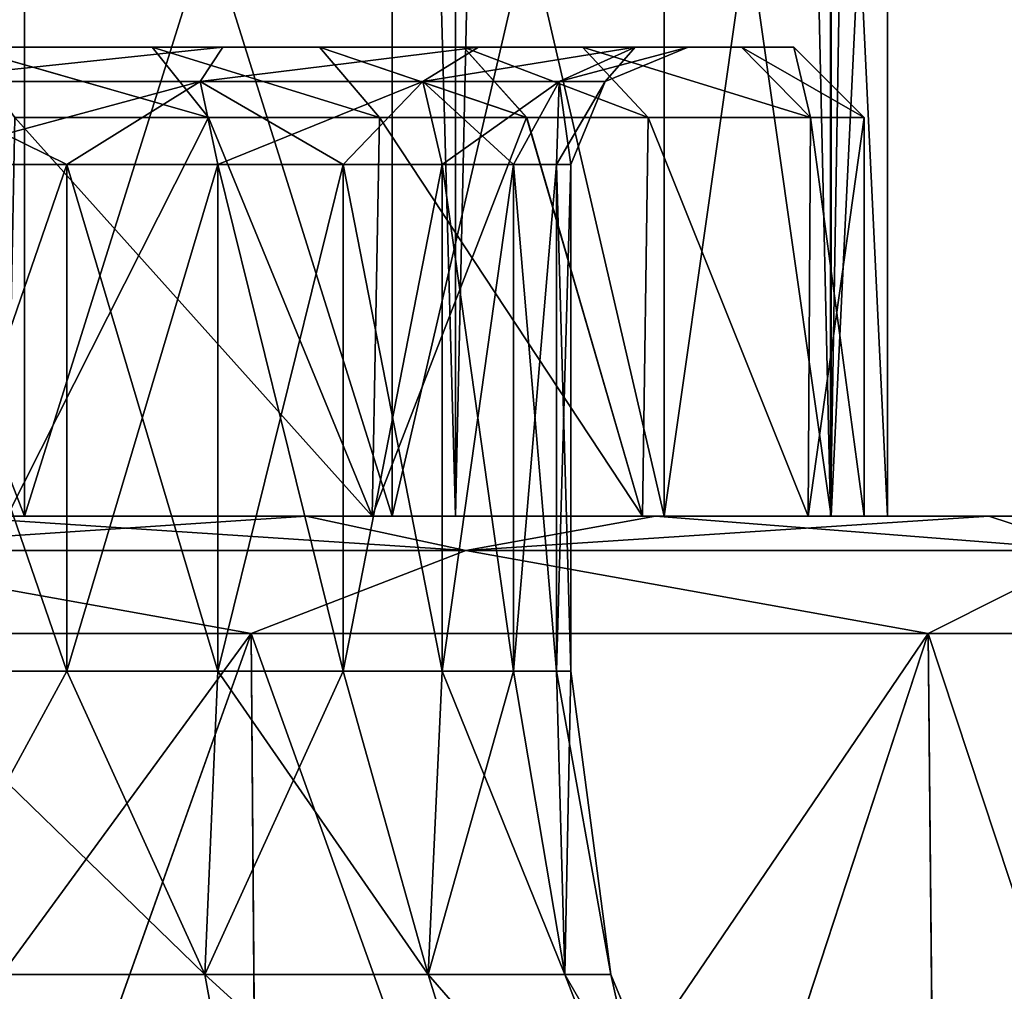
# Model space of a CAD drawing. Header units: millimetres. Extents: x -178 to 325, y 0 to 197.
# Tile 138 of 256: x 160.4 to 164.6, y 2.97 to 7.12. Entities that reach past the tile are written whole.
import ezdxf

# ---------------------------------------------------------------- set-up
doc = ezdxf.new("R2010")
doc.units = ezdxf.units.MM
doc.header["$LTSCALE"] = 52.148148
for name, color, linetype in [('5937', 7, 'CONTINUOUS'), ('5938', 7, 'CONTINUOUS'), ('5939', 7, 'CONTINUOUS'), ('5940', 7, 'CONTINUOUS'), ('5941', 7, 'CONTINUOUS'), ('5942', 7, 'CONTINUOUS'), ('5943', 7, 'CONTINUOUS'), ('5944', 7, 'CONTINUOUS'), ('5945', 7, 'CONTINUOUS'), ('5946', 7, 'CONTINUOUS'), ('5947', 7, 'CONTINUOUS'), ('5948', 7, 'CONTINUOUS'), ('5957', 7, 'CONTINUOUS'), ('5958', 7, 'CONTINUOUS'), ('5961', 7, 'CONTINUOUS'), ('5962', 7, 'CONTINUOUS'), ('714', 7, 'CONTINUOUS'), ('715', 7, 'CONTINUOUS'), ('716', 7, 'CONTINUOUS'), ('733', 7, 'CONTINUOUS'), ('735', 7, 'CONTINUOUS')]:
    doc.layers.add(name, color=color, linetype=linetype)

msp = doc.modelspace()

# ---------------------------------------------------------------- linework, layer by layer
at = {"layer": '5937', "linetype": 'CONTINUOUS'}
for points in [[(161.9029, 5, -7.3702), (160.3463, 5, -9.4315), (161.2041, 6.7, -8.3945), (161.9029, 5, -7.3702)], [(161.2041, 6.7, -8.3945), (160.3463, 5, -9.4315), (160.3788, 6.7, -9.3957), (161.2041, 6.7, -8.3945)], [(161.9342, 6.7, -7.3195), (161.9029, 5, -7.3702), (161.2041, 6.7, -8.3945), (161.9342, 6.7, -7.3195)], [(163.0547, 5, -5.0572), (161.9029, 5, -7.3702), (162.5612, 6.7, -6.1818), (163.0547, 5, -5.0572)], [(162.5612, 6.7, -6.1818), (161.9029, 5, -7.3702), (161.9342, 6.7, -7.3195), (162.5612, 6.7, -6.1818)], [(163.0794, 6.7, -4.9929), (163.0547, 5, -5.0572), (162.5612, 6.7, -6.1818), (163.0794, 6.7, -4.9929)], [(163.7615, 5, -2.5725), (163.0547, 5, -5.0572), (163.0794, 6.7, -4.9929), (163.7615, 5, -2.5725)], [(163.7719, 6.7, -2.5168), (163.7615, 5, -2.5725), (163.0794, 6.7, -4.9929), (163.7719, 6.7, -2.5168)], [(164, 5), (163.7615, 5, -2.5725), (164, 6.7), (164, 5)], [(164, 6.7), (163.7615, 5, -2.5725), (163.7719, 6.7, -2.5168), (164, 6.7)]]:
    msp.add_3dface(points, dxfattribs=at)
at = {"layer": '5938', "linetype": 'CONTINUOUS'}
for points in [[(160.3463, 5, 9.4315), (161.9029, 5, 7.3702), (160.3791, 6.7, 9.3955), (160.3463, 5, 9.4315)], [(160.3791, 6.7, 9.3955), (161.9029, 5, 7.3702), (161.2043, 6.7, 8.3942), (160.3791, 6.7, 9.3955)], [(161.2043, 6.7, 8.3942), (161.9029, 5, 7.3702), (161.9343, 6.7, 7.3192), (161.2043, 6.7, 8.3942)], [(161.9029, 5, 7.3702), (163.0547, 5, 5.0572), (161.9343, 6.7, 7.3192), (161.9029, 5, 7.3702)], [(161.9343, 6.7, 7.3192), (163.0547, 5, 5.0572), (162.5614, 6.7, 6.1815), (161.9343, 6.7, 7.3192)], [(162.5614, 6.7, 6.1815), (163.0547, 5, 5.0572), (163.0795, 6.7, 4.9926), (162.5614, 6.7, 6.1815)], [(163.0547, 5, 5.0572), (163.7615, 5, 2.5725), (163.0795, 6.7, 4.9926), (163.0547, 5, 5.0572)], [(163.0795, 6.7, 4.9926), (163.7615, 5, 2.5725), (163.772, 6.7, 2.5166), (163.0795, 6.7, 4.9926)], [(163.7615, 5, 2.5725), (164, 5), (163.772, 6.7, 2.5166), (163.7615, 5, 2.5725)], [(164, 5), (164, 6.7), (163.772, 6.7, 2.5166), (164, 5)]]:
    msp.add_3dface(points, dxfattribs=at)
at = {"layer": '5939', "linetype": 'CONTINUOUS'}
for points in [[(160.6012, 6.5, -7.0835), (159.8559, 6.5, -8.0885), (160.6012, 4.3397, -7.0835), (160.6012, 6.5, -7.0835)], [(160.6012, 4.3397, -7.0835), (159.8559, 6.5, -8.0885), (159.8559, 4.3397, -8.0885), (160.6012, 4.3397, -7.0835)], [(161.2445, 6.5, -6.0103), (160.6012, 6.5, -7.0835), (161.2445, 4.3397, -6.0103), (161.2445, 6.5, -6.0103)], [(161.2445, 4.3397, -6.0103), (160.6012, 6.5, -7.0835), (160.6012, 4.3397, -7.0835), (161.2445, 4.3397, -6.0103)], [(161.7795, 6.5, -4.8792), (161.2445, 6.5, -6.0103), (161.7795, 4.3397, -4.8792), (161.7795, 6.5, -4.8792)], [(161.7795, 4.3397, -4.8792), (161.2445, 6.5, -6.0103), (161.2445, 4.3397, -6.0103), (161.7795, 4.3397, -4.8792)], [(162.201, 6.5, -3.7011), (161.7795, 6.5, -4.8792), (162.201, 4.3397, -3.7011), (162.201, 6.5, -3.7011)], [(162.201, 4.3397, -3.7011), (161.7795, 6.5, -4.8792), (161.7795, 4.3397, -4.8792), (162.201, 4.3397, -3.7011)], [(162.505, 6.5, -2.4874), (162.201, 6.5, -3.7011), (162.505, 4.3397, -2.4874), (162.505, 6.5, -2.4874)], [(162.505, 4.3397, -2.4874), (162.201, 6.5, -3.7011), (162.201, 4.3397, -3.7011), (162.505, 4.3397, -2.4874)], [(162.6886, 6.5, -1.2497), (162.505, 6.5, -2.4874), (162.6886, 4.3397, -1.2497), (162.6886, 6.5, -1.2497)], [(162.6886, 4.3397, -1.2497), (162.505, 6.5, -2.4874), (162.505, 4.3397, -2.4874), (162.6886, 4.3397, -1.2497)], [(162.75, 6.5), (162.6886, 6.5, -1.2497), (162.75, 4.3397), (162.75, 6.5)], [(162.75, 4.3397), (162.6886, 6.5, -1.2497), (162.6886, 4.3397, -1.2497), (162.75, 4.3397)]]:
    msp.add_3dface(points, dxfattribs=at)
at = {"layer": '5940', "linetype": 'CONTINUOUS'}
for points in [[(160.1565, 7, 9.1942), (160.9651, 7, 8.2132), (159.7913, 7, 8.9269), (160.1565, 7, 9.1942)], [(159.7913, 7, 8.9269), (160.9651, 7, 8.2132), (161.2652, 7, 6.9752), (159.7913, 7, 8.9269)], [(161.2652, 7, -6.9751), (160.1563, 7, -9.1943), (159.7913, 7, -8.9269), (161.2652, 7, -6.9751)], [(160.9649, 7, -8.2134), (160.1563, 7, -9.1943), (161.2652, 7, -6.9751), (160.9649, 7, -8.2134)], [(161.6785, 7, -7.1619), (160.9649, 7, -8.2134), (161.2652, 7, -6.9751), (161.6785, 7, -7.1619)], [(160.9651, 7, 8.2132), (161.6786, 7, 7.1617), (161.2652, 7, 6.9752), (160.9651, 7, 8.2132)], [(161.6786, 7, 7.1617), (162.2924, 7, 6.0487), (161.2652, 7, 6.9752), (161.6786, 7, 7.1617)], [(161.2652, 7, 6.9752), (162.2924, 7, 6.0487), (162.3554, 7, 4.7857), (161.2652, 7, 6.9752)], [(162.3554, 7, -4.7857), (161.6785, 7, -7.1619), (161.2652, 7, -6.9751), (162.3554, 7, -4.7857)], [(162.2923, 7, -6.0489), (161.6785, 7, -7.1619), (162.3554, 7, -4.7857), (162.2923, 7, -6.0489)], [(162.7993, 7, -4.8843), (162.2923, 7, -6.0489), (162.3554, 7, -4.7857), (162.7993, 7, -4.8843)], [(162.2924, 7, 6.0487), (162.7994, 7, 4.8841), (162.3554, 7, 4.7857), (162.2924, 7, 6.0487)], [(162.3554, 7, 4.7857), (162.7994, 7, 4.8841), (163.0245, 7, 2.4336), (162.3554, 7, 4.7857)], [(163.0245, 7, -2.4335), (162.7993, 7, -4.8843), (162.3554, 7, -4.7857), (163.0245, 7, -2.4335)], [(162.7993, 7, -4.8843), (163.0245, 7, -2.4335), (163.4768, 7, -2.4609), (162.7993, 7, -4.8843)], [(162.7994, 7, 4.8841), (163.4768, 7, 2.4608), (163.0245, 7, 2.4336), (162.7994, 7, 4.8841)], [(163.4768, 7, 2.4608), (163.25, 7), (163.0245, 7, 2.4336), (163.4768, 7, 2.4608)], [(163.25, 7), (163.4768, 7, -2.4609), (163.0245, 7, -2.4335), (163.25, 7)], [(163.4768, 7, 2.4608), (163.4768, 7, -2.4609), (163.25, 7), (163.4768, 7, 2.4608)], [(163.4768, 7, 2.4608), (163.7, 7), (163.4768, 7, -2.4609), (163.4768, 7, 2.4608)]]:
    msp.add_3dface(points, dxfattribs=at)
at = {"layer": '5941', "linetype": 'CONTINUOUS'}
for points in [[(169.4124, 5, 14.5332), (151.2921, 5, 13.9402), (130.5875, 5, 14.5331), (169.4124, 5, 14.5332)], [(131.6725, 5, 15.8796), (169.4124, 5, 14.5332), (130.5875, 5, 14.5331), (131.6725, 5, 15.8796)], [(130.5876, 5, -14.5332), (148.7079, 5, -13.9402), (169.4125, 5, -14.5331), (130.5876, 5, -14.5332)], [(131.6726, 5, -15.8796), (130.5876, 5, -14.5332), (168.3275, 5, -15.8796), (131.6726, 5, -15.8796)], [(168.3275, 5, -15.8796), (130.5876, 5, -14.5332), (169.4125, 5, -14.5331), (168.3275, 5, -15.8796)], [(168.3274, 5, 15.8796), (169.4124, 5, 14.5332), (131.6725, 5, 15.8796), (168.3274, 5, 15.8796)], [(132.8534, 5, 17.148), (168.3274, 5, 15.8796), (131.6725, 5, 15.8796), (132.8534, 5, 17.148)], [(132.8535, 5, -17.148), (131.6726, 5, -15.8796), (167.1466, 5, -17.148), (132.8535, 5, -17.148)], [(167.1466, 5, -17.148), (131.6726, 5, -15.8796), (168.3275, 5, -15.8796), (167.1466, 5, -17.148)], [(167.1465, 5, 17.148), (168.3274, 5, 15.8796), (132.8534, 5, 17.148), (167.1465, 5, 17.148)], [(134.119, 5, 18.3262), (167.1465, 5, 17.148), (132.8534, 5, 17.148), (134.119, 5, 18.3262)], [(134.1191, 5, -18.3263), (132.8535, 5, -17.148), (165.881, 5, -18.3262), (134.1191, 5, -18.3263)], [(165.881, 5, -18.3262), (132.8535, 5, -17.148), (167.1466, 5, -17.148), (165.881, 5, -18.3262)], [(165.8809, 5, 18.3263), (167.1465, 5, 17.148), (134.119, 5, 18.3262), (165.8809, 5, 18.3263)], [(135.4684, 5, 19.4137), (165.8809, 5, 18.3263), (134.119, 5, 18.3262), (135.4684, 5, 19.4137)], [(135.4684, 5, -19.4137), (134.1191, 5, -18.3263), (164.5316, 5, -19.4137), (135.4684, 5, -19.4137)], [(164.5316, 5, -19.4137), (134.1191, 5, -18.3263), (165.881, 5, -18.3262), (164.5316, 5, -19.4137)], [(164.5316, 5, 19.4137), (165.8809, 5, 18.3263), (135.4684, 5, 19.4137), (164.5316, 5, 19.4137)], [(136.8889, 5, 20.3998), (164.5316, 5, 19.4137), (135.4684, 5, 19.4137), (136.8889, 5, 20.3998)], [(136.8889, 5, -20.3999), (135.4684, 5, -19.4137), (163.1111, 5, -20.3998), (136.8889, 5, -20.3999)], [(163.1111, 5, -20.3998), (135.4684, 5, -19.4137), (164.5316, 5, -19.4137), (163.1111, 5, -20.3998)], [(163.1111, 5, 20.3999), (164.5316, 5, 19.4137), (136.8889, 5, 20.3998), (163.1111, 5, 20.3999)], [(138.3791, 5, 21.2841), (163.1111, 5, 20.3999), (136.8889, 5, 20.3998), (138.3791, 5, 21.2841)], [(138.3791, 5, -21.2842), (136.8889, 5, -20.3999), (161.6209, 5, -21.2841), (138.3791, 5, -21.2842)], [(161.6209, 5, -21.2841), (136.8889, 5, -20.3999), (163.1111, 5, -20.3998), (161.6209, 5, -21.2841)], [(161.6209, 5, 21.2842), (163.1111, 5, 20.3999), (138.3791, 5, 21.2841), (161.6209, 5, 21.2842)], [(139.9257, 5, 22.0581), (161.6209, 5, 21.2842), (138.3791, 5, 21.2841), (139.9257, 5, 22.0581)], [(160.0743, 5, -22.0581), (138.3791, 5, -21.2842), (161.6209, 5, -21.2841), (160.0743, 5, -22.0581)], [(160.0743, 5, 22.0582), (161.6209, 5, 21.2842), (139.9257, 5, 22.0581), (160.0743, 5, 22.0582)], [(148.7079, 5, -13.9402), (151.2921, 5, -13.9402), (169.4125, 5, -14.5331), (148.7079, 5, -13.9402)], [(151.2921, 5, -13.9402), (153.8309, 5, -13.4656), (169.4125, 5, -14.5331), (151.2921, 5, -13.9402)], [(153.8309, 5, 13.4656), (151.2921, 5, 13.9402), (170.4008, 5, 13.1098), (153.8309, 5, 13.4656)], [(170.4008, 5, 13.1098), (151.2921, 5, 13.9402), (169.4124, 5, 14.5332), (170.4008, 5, 13.1098)], [(153.8309, 5, -13.4656), (156.2407, 5, -12.5321), (170.4008, 5, -13.1097), (153.8309, 5, -13.4656)], [(169.4125, 5, -14.5331), (153.8309, 5, -13.4656), (170.4008, 5, -13.1097), (169.4125, 5, -14.5331)], [(156.2407, 5, 12.5321), (153.8309, 5, 13.4656), (170.4008, 5, 13.1098), (156.2407, 5, 12.5321)], [(156.2407, 5, -12.5321), (158.4366, 5, -11.1724), (171.2832, 5, -11.6224), (156.2407, 5, -12.5321)], [(170.4008, 5, -13.1097), (156.2407, 5, -12.5321), (171.2832, 5, -11.6224), (170.4008, 5, -13.1097)], [(158.4366, 5, 11.1724), (156.2407, 5, 12.5321), (171.2832, 5, 11.6225), (158.4366, 5, 11.1724)], [(171.2832, 5, 11.6225), (156.2407, 5, 12.5321), (170.4008, 5, 13.1098), (171.2832, 5, 11.6225)], [(158.4366, 5, -11.1724), (160.3463, 5, -9.4315), (172.0589, 5, -10.073), (158.4366, 5, -11.1724)], [(171.2832, 5, -11.6224), (158.4366, 5, -11.1724), (172.0589, 5, -10.073), (171.2832, 5, -11.6224)], [(160.3463, 5, 9.4315), (158.4366, 5, 11.1724), (172.0588, 5, 10.0731), (160.3463, 5, 9.4315)], [(172.0588, 5, 10.0731), (158.4366, 5, 11.1724), (171.2832, 5, 11.6225), (172.0588, 5, 10.0731)], [(160.3463, 5, -9.4315), (161.9029, 5, -7.3702), (172.7206, 5, -8.475), (160.3463, 5, -9.4315)], [(172.0589, 5, -10.073), (160.3463, 5, -9.4315), (172.7206, 5, -8.475), (172.0589, 5, -10.073)], [(161.9029, 5, 7.3702), (160.3463, 5, 9.4315), (172.7206, 5, 8.4751), (161.9029, 5, 7.3702)], [(172.7206, 5, 8.4751), (160.3463, 5, 9.4315), (172.0588, 5, 10.0731), (172.7206, 5, 8.4751)], [(161.9029, 5, -7.3702), (163.0547, 5, -5.0572), (173.2679, 5, -6.8314), (161.9029, 5, -7.3702)], [(172.7206, 5, -8.475), (161.9029, 5, -7.3702), (173.2679, 5, -6.8314), (172.7206, 5, -8.475)], [(163.0547, 5, 5.0572), (161.9029, 5, 7.3702), (173.6955, 5, 5.155), (163.0547, 5, 5.0572)], [(173.6955, 5, 5.155), (161.9029, 5, 7.3702), (173.2678, 5, 6.8315), (173.6955, 5, 5.155)], [(173.2678, 5, 6.8315), (161.9029, 5, 7.3702), (172.7206, 5, 8.4751), (173.2678, 5, 6.8315)], [(163.0547, 5, -5.0572), (163.7615, 5, -2.5725), (174.0032, 5, -3.4506), (163.0547, 5, -5.0572)], [(173.2679, 5, -6.8314), (163.0547, 5, -5.0572), (173.6956, 5, -5.155), (173.2679, 5, -6.8314)], [(173.6956, 5, -5.155), (163.0547, 5, -5.0572), (174.0032, 5, -3.4506), (173.6956, 5, -5.155)], [(163.7615, 5, 2.5725), (163.0547, 5, 5.0572), (174.0032, 5, 3.4506), (163.7615, 5, 2.5725)], [(174.0032, 5, 3.4506), (163.0547, 5, 5.0572), (173.6955, 5, 5.155), (174.0032, 5, 3.4506)], [(163.7615, 5, -2.5725), (164, 5), (174.1878, 5, -1.7336), (163.7615, 5, -2.5725)], [(174.0032, 5, -3.4506), (163.7615, 5, -2.5725), (174.1878, 5, -1.7336), (174.0032, 5, -3.4506)], [(164, 5), (163.7615, 5, 2.5725), (174.25, 5), (164, 5)], [(174.25, 5), (163.7615, 5, 2.5725), (174.1878, 5, 1.7336), (174.25, 5)], [(174.1878, 5, 1.7336), (163.7615, 5, 2.5725), (174.0032, 5, 3.4506), (174.1878, 5, 1.7336)], [(164, 5), (174.25, 5), (174.1878, 5, -1.7336), (164, 5)]]:
    msp.add_3dface(points, dxfattribs=at)
at = {"layer": '5942', "linetype": 'CONTINUOUS'}
for points in [[(161.3866, 4.5, -21.9752), (158.3134, 0.3, -23.312), (158.2883, 4.5, -23.321), (161.3866, 4.5, -21.9752)], [(159.8901, 0.3, -22.6881), (158.3134, 0.3, -23.312), (161.3866, 4.5, -21.9752), (159.8901, 0.3, -22.6881)], [(161.4205, 0.3, -21.9576), (159.8901, 0.3, -22.6881), (161.3866, 4.5, -21.9752), (161.4205, 0.3, -21.9576)], [(164.2728, 4.5, -20.22), (161.4205, 0.3, -21.9576), (161.3866, 4.5, -21.9752), (164.2728, 4.5, -20.22)], [(162.8977, 0.3, -21.1237), (161.4205, 0.3, -21.9576), (164.2728, 4.5, -20.22), (162.8977, 0.3, -21.1237)], [(164.3141, 0.3, -20.1908), (162.8977, 0.3, -21.1237), (164.2728, 4.5, -20.22), (164.3141, 0.3, -20.1908)], [(166.8932, 4.5, -18.0882), (164.3141, 0.3, -20.1908), (164.2728, 4.5, -20.22), (166.8932, 4.5, -18.0882)], [(165.6625, 0.3, -19.1637), (164.3141, 0.3, -20.1908), (166.8932, 4.5, -18.0882), (165.6625, 0.3, -19.1637)]]:
    msp.add_3dface(points, dxfattribs=at)
at = {"layer": '5943', "linetype": 'CONTINUOUS'}
for points in [[(159.8559, 6.5, 8.0885), (160.6012, 6.5, 7.0835), (159.8559, 4.3397, 8.0885), (159.8559, 6.5, 8.0885)], [(159.8559, 4.3397, 8.0885), (160.6012, 6.5, 7.0835), (160.6012, 4.3397, 7.0835), (159.8559, 4.3397, 8.0885)], [(160.6012, 6.5, 7.0835), (161.2445, 6.5, 6.0103), (160.6012, 4.3397, 7.0835), (160.6012, 6.5, 7.0835)], [(160.6012, 4.3397, 7.0835), (161.2445, 6.5, 6.0103), (161.2445, 4.3397, 6.0103), (160.6012, 4.3397, 7.0835)], [(161.2445, 6.5, 6.0103), (161.7795, 6.5, 4.8792), (161.2445, 4.3397, 6.0103), (161.2445, 6.5, 6.0103)], [(161.2445, 4.3397, 6.0103), (161.7795, 6.5, 4.8792), (161.7795, 4.3397, 4.8792), (161.2445, 4.3397, 6.0103)], [(161.7795, 6.5, 4.8792), (162.201, 6.5, 3.7011), (161.7795, 4.3397, 4.8792), (161.7795, 6.5, 4.8792)], [(161.7795, 4.3397, 4.8792), (162.201, 6.5, 3.7011), (162.201, 4.3397, 3.7011), (161.7795, 4.3397, 4.8792)], [(162.201, 6.5, 3.7011), (162.505, 6.5, 2.4874), (162.201, 4.3397, 3.7011), (162.201, 6.5, 3.7011)], [(162.201, 4.3397, 3.7011), (162.505, 6.5, 2.4874), (162.505, 4.3397, 2.4874), (162.201, 4.3397, 3.7011)], [(162.505, 6.5, 2.4874), (162.6886, 6.5, 1.2497), (162.505, 4.3397, 2.4874), (162.505, 6.5, 2.4874)], [(162.505, 4.3397, 2.4874), (162.6886, 6.5, 1.2497), (162.6886, 4.3397, 1.2497), (162.505, 4.3397, 2.4874)], [(162.75, 6.5), (162.75, 4.3397), (162.6886, 4.3397, 1.2497), (162.75, 6.5)], [(162.6886, 6.5, 1.2497), (162.75, 6.5), (162.6886, 4.3397, 1.2497), (162.6886, 6.5, 1.2497)]]:
    msp.add_3dface(points, dxfattribs=at)
at = {"layer": '5944', "linetype": 'CONTINUOUS'}
for points in [[(158.2883, 4.5, 23.321), (159.8888, 0.3, 22.6886), (161.3866, 4.5, 21.9752), (158.2883, 4.5, 23.321)], [(159.8888, 0.3, 22.6886), (161.4193, 0.3, 21.9582), (161.3866, 4.5, 21.9752), (159.8888, 0.3, 22.6886)], [(161.4193, 0.3, 21.9582), (162.8965, 0.3, 21.1244), (161.3866, 4.5, 21.9752), (161.4193, 0.3, 21.9582)], [(161.3866, 4.5, 21.9752), (162.8965, 0.3, 21.1244), (164.2728, 4.5, 20.22), (161.3866, 4.5, 21.9752)], [(162.8965, 0.3, 21.1244), (164.313, 0.3, 20.1916), (164.2728, 4.5, 20.22), (162.8965, 0.3, 21.1244)], [(164.313, 0.3, 20.1916), (165.6614, 0.3, 19.1646), (164.2728, 4.5, 20.22), (164.313, 0.3, 20.1916)], [(164.2728, 4.5, 20.22), (165.6614, 0.3, 19.1646), (166.8932, 4.5, 18.0882), (164.2728, 4.5, 20.22)]]:
    msp.add_3dface(points, dxfattribs=at)
at = {"layer": '5945', "linetype": 'CONTINUOUS'}
for points in [[(160.1563, 7, -9.1943), (160.9649, 7, -8.2134), (161.2041, 6.7, -8.3945), (160.1563, 7, -9.1943)], [(160.1563, 7, -9.1943), (161.2041, 6.7, -8.3945), (160.3788, 6.7, -9.3957), (160.1563, 7, -9.1943)], [(160.9649, 7, -8.2134), (161.6785, 7, -7.1619), (161.9342, 6.7, -7.3195), (160.9649, 7, -8.2134)], [(160.9649, 7, -8.2134), (161.9342, 6.7, -7.3195), (161.2041, 6.7, -8.3945), (160.9649, 7, -8.2134)], [(161.6785, 7, -7.1619), (162.2923, 7, -6.0489), (162.5612, 6.7, -6.1818), (161.6785, 7, -7.1619)], [(161.6785, 7, -7.1619), (162.5612, 6.7, -6.1818), (161.9342, 6.7, -7.3195), (161.6785, 7, -7.1619)], [(162.2923, 7, -6.0489), (162.7993, 7, -4.8843), (163.0794, 6.7, -4.9929), (162.2923, 7, -6.0489)], [(162.2923, 7, -6.0489), (163.0794, 6.7, -4.9929), (162.5612, 6.7, -6.1818), (162.2923, 7, -6.0489)], [(162.7993, 7, -4.8843), (163.4768, 7, -2.4609), (163.7719, 6.7, -2.5168), (162.7993, 7, -4.8843)], [(162.7993, 7, -4.8843), (163.7719, 6.7, -2.5168), (163.0794, 6.7, -4.9929), (162.7993, 7, -4.8843)], [(163.4768, 7, -2.4609), (163.7, 7), (163.7719, 6.7, -2.5168), (163.4768, 7, -2.4609)], [(163.7, 7), (164, 6.7), (163.7719, 6.7, -2.5168), (163.7, 7)]]:
    msp.add_3dface(points, dxfattribs=at)
at = {"layer": '5946', "linetype": 'CONTINUOUS'}
for points in [[(160.9651, 7, 8.2132), (160.1565, 7, 9.1942), (161.2043, 6.7, 8.3942), (160.9651, 7, 8.2132)], [(160.1565, 7, 9.1942), (160.3791, 6.7, 9.3955), (161.2043, 6.7, 8.3942), (160.1565, 7, 9.1942)], [(161.6786, 7, 7.1617), (160.9651, 7, 8.2132), (161.9343, 6.7, 7.3192), (161.6786, 7, 7.1617)], [(160.9651, 7, 8.2132), (161.2043, 6.7, 8.3942), (161.9343, 6.7, 7.3192), (160.9651, 7, 8.2132)], [(162.2924, 7, 6.0487), (161.6786, 7, 7.1617), (162.5614, 6.7, 6.1815), (162.2924, 7, 6.0487)], [(161.6786, 7, 7.1617), (161.9343, 6.7, 7.3192), (162.5614, 6.7, 6.1815), (161.6786, 7, 7.1617)], [(162.7994, 7, 4.8841), (162.2924, 7, 6.0487), (163.0795, 6.7, 4.9926), (162.7994, 7, 4.8841)], [(162.2924, 7, 6.0487), (162.5614, 6.7, 6.1815), (163.0795, 6.7, 4.9926), (162.2924, 7, 6.0487)], [(163.4768, 7, 2.4608), (162.7994, 7, 4.8841), (163.772, 6.7, 2.5166), (163.4768, 7, 2.4608)], [(162.7994, 7, 4.8841), (163.0795, 6.7, 4.9926), (163.772, 6.7, 2.5166), (162.7994, 7, 4.8841)], [(163.7, 7), (163.4768, 7, 2.4608), (164, 6.7), (163.7, 7)], [(164, 6.7), (163.4768, 7, 2.4608), (163.772, 6.7, 2.5166), (164, 6.7)]]:
    msp.add_3dface(points, dxfattribs=at)
at = {"layer": '5947', "linetype": 'CONTINUOUS'}
for points in [[(160.0743, 5, -22.0581), (161.6209, 5, -21.2841), (159.4154, 4.8536, -22.7307), (160.0743, 5, -22.0581)], [(161.6209, 5, -21.2841), (162.3018, 4.8536, -21.3073), (159.4154, 4.8536, -22.7307), (161.6209, 5, -21.2841)], [(161.6209, 5, -21.2841), (163.1111, 5, -20.3998), (162.3018, 4.8536, -21.3073), (161.6209, 5, -21.2841)], [(163.1111, 5, -20.3998), (164.5316, 5, -19.4137), (162.3018, 4.8536, -21.3073), (163.1111, 5, -20.3998)], [(164.5316, 5, -19.4137), (164.9777, 4.8536, -19.5193), (162.3018, 4.8536, -21.3073), (164.5316, 5, -19.4137)], [(164.5316, 5, -19.4137), (165.881, 5, -18.3262), (164.9777, 4.8536, -19.5193), (164.5316, 5, -19.4137)], [(161.3866, 4.5, -21.9752), (158.2883, 4.5, -23.321), (159.4154, 4.8536, -22.7307), (161.3866, 4.5, -21.9752)], [(162.3018, 4.8536, -21.3073), (161.3866, 4.5, -21.9752), (159.4154, 4.8536, -22.7307), (162.3018, 4.8536, -21.3073)], [(164.2728, 4.5, -20.22), (161.3866, 4.5, -21.9752), (162.3018, 4.8536, -21.3073), (164.2728, 4.5, -20.22)], [(164.9777, 4.8536, -19.5193), (164.2728, 4.5, -20.22), (162.3018, 4.8536, -21.3073), (164.9777, 4.8536, -19.5193)], [(166.8932, 4.5, -18.0882), (164.2728, 4.5, -20.22), (164.9777, 4.8536, -19.5193), (166.8932, 4.5, -18.0882)]]:
    msp.add_3dface(points, dxfattribs=at)
at = {"layer": '5948', "linetype": 'CONTINUOUS'}
for points in [[(160.0743, 5, 22.0582), (159.4154, 4.8536, 22.7307), (162.3018, 4.8536, 21.3073), (160.0743, 5, 22.0582)], [(161.6209, 5, 21.2842), (160.0743, 5, 22.0582), (162.3018, 4.8536, 21.3073), (161.6209, 5, 21.2842)], [(163.1111, 5, 20.3999), (161.6209, 5, 21.2842), (162.3018, 4.8536, 21.3073), (163.1111, 5, 20.3999)], [(163.1111, 5, 20.3999), (162.3018, 4.8536, 21.3073), (164.9777, 4.8536, 19.5193), (163.1111, 5, 20.3999)], [(164.5316, 5, 19.4137), (163.1111, 5, 20.3999), (164.9777, 4.8536, 19.5193), (164.5316, 5, 19.4137)], [(165.8809, 5, 18.3263), (164.5316, 5, 19.4137), (164.9777, 4.8536, 19.5193), (165.8809, 5, 18.3263)], [(158.2883, 4.5, 23.321), (161.3866, 4.5, 21.9752), (159.4154, 4.8536, 22.7307), (158.2883, 4.5, 23.321)], [(159.4154, 4.8536, 22.7307), (161.3866, 4.5, 21.9752), (162.3018, 4.8536, 21.3073), (159.4154, 4.8536, 22.7307)], [(161.3866, 4.5, 21.9752), (164.2728, 4.5, 20.22), (162.3018, 4.8536, 21.3073), (161.3866, 4.5, 21.9752)], [(162.3018, 4.8536, 21.3073), (164.2728, 4.5, 20.22), (164.9777, 4.8536, 19.5193), (162.3018, 4.8536, 21.3073)], [(164.2728, 4.5, 20.22), (166.8932, 4.5, 18.0882), (164.9777, 4.8536, 19.5193), (164.2728, 4.5, 20.22)]]:
    msp.add_3dface(points, dxfattribs=at)
at = {"layer": '5957', "linetype": 'CONTINUOUS'}
for points in [[(160.6012, 4.3397, -7.0835), (159.8559, 4.3397, -8.0885), (161.1894, 3.0457, -6.4602), (160.6012, 4.3397, -7.0835)], [(161.1894, 3.0457, -6.4602), (159.8559, 4.3397, -8.0885), (159.8976, 3.0457, -8.3051), (161.1894, 3.0457, -6.4602)], [(161.2445, 4.3397, -6.0103), (160.6012, 4.3397, -7.0835), (161.1894, 3.0457, -6.4602), (161.2445, 4.3397, -6.0103)], [(162.1412, 3.0457, -4.419), (161.2445, 4.3397, -6.0103), (161.1894, 3.0457, -6.4602), (162.1412, 3.0457, -4.419)], [(161.7795, 4.3397, -4.8792), (161.2445, 4.3397, -6.0103), (162.1412, 3.0457, -4.419), (161.7795, 4.3397, -4.8792)], [(162.201, 4.3397, -3.7011), (161.7795, 4.3397, -4.8792), (162.1412, 3.0457, -4.419), (162.201, 4.3397, -3.7011)], [(162.7241, 3.0457, -2.2436), (162.201, 4.3397, -3.7011), (162.1412, 3.0457, -4.419), (162.7241, 3.0457, -2.2436)], [(162.505, 4.3397, -2.4874), (162.201, 4.3397, -3.7011), (162.7241, 3.0457, -2.2436), (162.505, 4.3397, -2.4874)], [(162.6886, 4.3397, -1.2497), (162.505, 4.3397, -2.4874), (162.7241, 3.0457, -2.2436), (162.6886, 4.3397, -1.2497)], [(162.75, 4.3397), (162.6886, 4.3397, -1.2497), (162.9204, 3.0457), (162.75, 4.3397)], [(162.9204, 3.0457), (162.6886, 4.3397, -1.2497), (162.7241, 3.0457, -2.2436), (162.9204, 3.0457)], [(159.9174, 1.8397, -9.0409), (161.4098, 1.8397, -7.0646), (159.8976, 3.0457, -8.3051), (159.9174, 1.8397, -9.0409)], [(161.4098, 1.8397, -7.0646), (161.1894, 3.0457, -6.4602), (159.8976, 3.0457, -8.3051), (161.4098, 1.8397, -7.0646)], [(161.4098, 1.8397, -7.0646), (162.5137, 1.8397, -4.8478), (161.1894, 3.0457, -6.4602), (161.4098, 1.8397, -7.0646)], [(162.5137, 1.8397, -4.8478), (162.1412, 3.0457, -4.419), (161.1894, 3.0457, -6.4602), (162.5137, 1.8397, -4.8478)], [(162.5137, 1.8397, -4.8478), (163.1914, 1.8397, -2.4659), (162.1412, 3.0457, -4.419), (162.5137, 1.8397, -4.8478)], [(163.1914, 1.8397, -2.4659), (162.7241, 3.0457, -2.2436), (162.1412, 3.0457, -4.419), (163.1914, 1.8397, -2.4659)], [(163.1914, 1.8397, -2.4659), (163.4199, 1.8397), (162.7241, 3.0457, -2.2436), (163.1914, 1.8397, -2.4659)], [(163.4199, 1.8397), (162.9204, 3.0457), (162.7241, 3.0457, -2.2436), (163.4199, 1.8397)]]:
    msp.add_3dface(points, dxfattribs=at)
at = {"layer": '5958', "linetype": 'CONTINUOUS'}
for points in [[(159.8559, 4.3397, 8.0885), (160.6012, 4.3397, 7.0835), (159.8976, 3.0457, 8.3051), (159.8559, 4.3397, 8.0885)], [(159.8976, 3.0457, 8.3051), (160.6012, 4.3397, 7.0835), (161.1894, 3.0457, 6.4602), (159.8976, 3.0457, 8.3051)], [(160.6012, 4.3397, 7.0835), (161.2445, 4.3397, 6.0103), (161.1894, 3.0457, 6.4602), (160.6012, 4.3397, 7.0835)], [(161.2445, 4.3397, 6.0103), (161.7795, 4.3397, 4.8792), (161.1894, 3.0457, 6.4602), (161.2445, 4.3397, 6.0103)], [(161.1894, 3.0457, 6.4602), (161.7795, 4.3397, 4.8792), (162.1412, 3.0457, 4.419), (161.1894, 3.0457, 6.4602)], [(161.7795, 4.3397, 4.8792), (162.201, 4.3397, 3.7011), (162.1412, 3.0457, 4.419), (161.7795, 4.3397, 4.8792)], [(162.201, 4.3397, 3.7011), (162.505, 4.3397, 2.4874), (162.1412, 3.0457, 4.419), (162.201, 4.3397, 3.7011)], [(162.1412, 3.0457, 4.419), (162.505, 4.3397, 2.4874), (162.7241, 3.0457, 2.2436), (162.1412, 3.0457, 4.419)], [(162.505, 4.3397, 2.4874), (162.6886, 4.3397, 1.2497), (162.7241, 3.0457, 2.2436), (162.505, 4.3397, 2.4874)], [(162.6886, 4.3397, 1.2497), (162.75, 4.3397), (162.7241, 3.0457, 2.2436), (162.6886, 4.3397, 1.2497)], [(162.7241, 3.0457, 2.2436), (162.75, 4.3397), (162.9204, 3.0457), (162.7241, 3.0457, 2.2436)], [(161.4098, 1.8397, 7.0646), (159.9174, 1.8397, 9.0409), (159.8976, 3.0457, 8.3051), (161.4098, 1.8397, 7.0646)], [(161.4098, 1.8397, 7.0646), (159.8976, 3.0457, 8.3051), (161.1894, 3.0457, 6.4602), (161.4098, 1.8397, 7.0646)], [(162.5137, 1.8397, 4.8478), (161.4098, 1.8397, 7.0646), (161.1894, 3.0457, 6.4602), (162.5137, 1.8397, 4.8478)], [(162.5137, 1.8397, 4.8478), (161.1894, 3.0457, 6.4602), (162.1412, 3.0457, 4.419), (162.5137, 1.8397, 4.8478)], [(163.1914, 1.8397, 2.4659), (162.5137, 1.8397, 4.8478), (162.1412, 3.0457, 4.419), (163.1914, 1.8397, 2.4659)], [(163.1914, 1.8397, 2.4659), (162.1412, 3.0457, 4.419), (162.7241, 3.0457, 2.2436), (163.1914, 1.8397, 2.4659)], [(163.1914, 1.8397, 2.4659), (162.7241, 3.0457, 2.2436), (162.9204, 3.0457), (163.1914, 1.8397, 2.4659)], [(163.4199, 1.8397), (163.1914, 1.8397, 2.4659), (162.9204, 3.0457), (163.4199, 1.8397)]]:
    msp.add_3dface(points, dxfattribs=at)
at = {"layer": '5961', "linetype": 'CONTINUOUS'}
for points in [[(161.2652, 7, -6.9751), (159.7913, 7, -8.9269), (159.8793, 6.8536, -8.2897), (161.2652, 7, -6.9751)], [(161.1687, 6.8536, -6.4482), (161.2652, 7, -6.9751), (159.8793, 6.8536, -8.2897), (161.1687, 6.8536, -6.4482)], [(162.3554, 7, -4.7857), (161.2652, 7, -6.9751), (161.1687, 6.8536, -6.4482), (162.3554, 7, -4.7857)], [(162.1187, 6.8536, -4.4108), (162.3554, 7, -4.7857), (161.1687, 6.8536, -6.4482), (162.1187, 6.8536, -4.4108)], [(163.0245, 7, -2.4335), (162.3554, 7, -4.7857), (162.1187, 6.8536, -4.4108), (163.0245, 7, -2.4335)], [(162.7005, 6.8536, -2.2394), (163.0245, 7, -2.4335), (162.1187, 6.8536, -4.4108), (162.7005, 6.8536, -2.2394)], [(162.8964, 6.8536), (163.0245, 7, -2.4335), (162.7005, 6.8536, -2.2394), (162.8964, 6.8536)], [(163.25, 7), (163.0245, 7, -2.4335), (162.8964, 6.8536), (163.25, 7)], [(159.8559, 6.5, -8.0885), (160.6012, 6.5, -7.0835), (159.8793, 6.8536, -8.2897), (159.8559, 6.5, -8.0885)], [(160.6012, 6.5, -7.0835), (161.1687, 6.8536, -6.4482), (159.8793, 6.8536, -8.2897), (160.6012, 6.5, -7.0835)], [(160.6012, 6.5, -7.0835), (161.2445, 6.5, -6.0103), (161.1687, 6.8536, -6.4482), (160.6012, 6.5, -7.0835)], [(161.2445, 6.5, -6.0103), (161.7795, 6.5, -4.8792), (161.1687, 6.8536, -6.4482), (161.2445, 6.5, -6.0103)], [(161.7795, 6.5, -4.8792), (162.1187, 6.8536, -4.4108), (161.1687, 6.8536, -6.4482), (161.7795, 6.5, -4.8792)], [(161.7795, 6.5, -4.8792), (162.201, 6.5, -3.7011), (162.1187, 6.8536, -4.4108), (161.7795, 6.5, -4.8792)], [(162.201, 6.5, -3.7011), (162.505, 6.5, -2.4874), (162.1187, 6.8536, -4.4108), (162.201, 6.5, -3.7011)], [(162.505, 6.5, -2.4874), (162.7005, 6.8536, -2.2394), (162.1187, 6.8536, -4.4108), (162.505, 6.5, -2.4874)], [(162.505, 6.5, -2.4874), (162.6886, 6.5, -1.2497), (162.7005, 6.8536, -2.2394), (162.505, 6.5, -2.4874)], [(162.6886, 6.5, -1.2497), (162.75, 6.5), (162.7005, 6.8536, -2.2394), (162.6886, 6.5, -1.2497)], [(162.75, 6.5), (162.8964, 6.8536), (162.7005, 6.8536, -2.2394), (162.75, 6.5)]]:
    msp.add_3dface(points, dxfattribs=at)
at = {"layer": '5962', "linetype": 'CONTINUOUS'}
for points in [[(159.7913, 7, 8.9269), (161.2652, 7, 6.9752), (159.8793, 6.8536, 8.2897), (159.7913, 7, 8.9269)], [(159.8793, 6.8536, 8.2897), (161.2652, 7, 6.9752), (161.1687, 6.8536, 6.4482), (159.8793, 6.8536, 8.2897)], [(161.2652, 7, 6.9752), (162.3554, 7, 4.7857), (161.1687, 6.8536, 6.4482), (161.2652, 7, 6.9752)], [(161.1687, 6.8536, 6.4482), (162.3554, 7, 4.7857), (162.1187, 6.8536, 4.4108), (161.1687, 6.8536, 6.4482)], [(162.3554, 7, 4.7857), (163.0245, 7, 2.4336), (162.1187, 6.8536, 4.4108), (162.3554, 7, 4.7857)], [(162.1187, 6.8536, 4.4108), (163.0245, 7, 2.4336), (162.7005, 6.8536, 2.2394), (162.1187, 6.8536, 4.4108)], [(163.0245, 7, 2.4336), (163.25, 7), (162.7005, 6.8536, 2.2394), (163.0245, 7, 2.4336)], [(162.7005, 6.8536, 2.2394), (163.25, 7), (162.8964, 6.8536), (162.7005, 6.8536, 2.2394)], [(160.6012, 6.5, 7.0835), (159.8559, 6.5, 8.0885), (161.1687, 6.8536, 6.4482), (160.6012, 6.5, 7.0835)], [(159.8559, 6.5, 8.0885), (159.8793, 6.8536, 8.2897), (161.1687, 6.8536, 6.4482), (159.8559, 6.5, 8.0885)], [(161.2445, 6.5, 6.0103), (160.6012, 6.5, 7.0835), (161.1687, 6.8536, 6.4482), (161.2445, 6.5, 6.0103)], [(161.2445, 6.5, 6.0103), (161.1687, 6.8536, 6.4482), (162.1187, 6.8536, 4.4108), (161.2445, 6.5, 6.0103)], [(161.7795, 6.5, 4.8792), (161.2445, 6.5, 6.0103), (162.1187, 6.8536, 4.4108), (161.7795, 6.5, 4.8792)], [(162.201, 6.5, 3.7011), (161.7795, 6.5, 4.8792), (162.1187, 6.8536, 4.4108), (162.201, 6.5, 3.7011)], [(162.201, 6.5, 3.7011), (162.1187, 6.8536, 4.4108), (162.7005, 6.8536, 2.2394), (162.201, 6.5, 3.7011)], [(162.505, 6.5, 2.4874), (162.201, 6.5, 3.7011), (162.7005, 6.8536, 2.2394), (162.505, 6.5, 2.4874)], [(162.6886, 6.5, 1.2497), (162.505, 6.5, 2.4874), (162.7005, 6.8536, 2.2394), (162.6886, 6.5, 1.2497)], [(162.75, 6.5), (162.6886, 6.5, 1.2497), (162.8964, 6.8536), (162.75, 6.5)], [(162.6886, 6.5, 1.2497), (162.7005, 6.8536, 2.2394), (162.8964, 6.8536), (162.6886, 6.5, 1.2497)]]:
    msp.add_3dface(points, dxfattribs=at)
at = {"layer": '714', "linetype": 'CONTINUOUS'}
for points in [[(160.2853, 5, -12.2559), (162.2574, 5, -10.2836), (158.4966, 5, -11.2521), (160.2853, 5, -12.2559)], [(158.4966, 5, -11.2521), (162.2574, 5, -10.2836), (160.42, 5, -9.4988), (158.4966, 5, -11.2521)], [(158.4966, 5, 11.2521), (160.42, 5, 9.4988), (162.2574, 5, 10.2836), (158.4966, 5, 11.2521)], [(160.2853, 5, 12.2559), (158.4966, 5, 11.2521), (162.2574, 5, 10.2836), (160.2853, 5, 12.2559)], [(162.2574, 5, -10.2836), (163.8569, 5, -7.999), (160.42, 5, -9.4988), (162.2574, 5, -10.2836)], [(160.42, 5, -9.4988), (163.8569, 5, -7.999), (161.9883, 5, -7.422), (160.42, 5, -9.4988)], [(160.42, 5, 9.4988), (161.9883, 5, 7.422), (163.8569, 5, 7.999), (160.42, 5, 9.4988)], [(162.2574, 5, 10.2836), (160.42, 5, 9.4988), (163.8569, 5, 7.999), (162.2574, 5, 10.2836)], [(163.8569, 5, -7.999), (165.0354, 5, -5.4714), (161.9883, 5, -7.422), (163.8569, 5, -7.999)], [(161.9883, 5, -7.422), (165.0354, 5, -5.4714), (163.1481, 5, -5.0925), (161.9883, 5, -7.422)], [(161.9883, 5, 7.422), (163.1481, 5, 5.0925), (165.0354, 5, 5.4714), (161.9883, 5, 7.422)], [(163.8569, 5, 7.999), (161.9883, 5, 7.422), (165.0354, 5, 5.4714), (163.8569, 5, 7.999)], [(165.0354, 5, -5.4714), (165.757, 5, -2.7778), (163.1481, 5, -5.0925), (165.0354, 5, -5.4714)], [(163.1481, 5, -5.0925), (165.757, 5, -2.7778), (163.86, 5, -2.59), (163.1481, 5, -5.0925)], [(163.1481, 5, 5.0925), (163.86, 5, 2.59), (165.757, 5, 2.7778), (163.1481, 5, 5.0925)], [(165.0354, 5, 5.4714), (163.1481, 5, 5.0925), (165.757, 5, 2.7778), (165.0354, 5, 5.4714)], [(165.757, 5, -2.7778), (166, 5), (163.86, 5, -2.59), (165.757, 5, -2.7778)], [(163.86, 5, -2.59), (166, 5), (164.1, 5), (163.86, 5, -2.59)], [(163.86, 5, 2.59), (164.1, 5), (165.757, 5, 2.7778), (163.86, 5, 2.59)], [(164.1, 5), (166, 5), (165.757, 5, 2.7778), (164.1, 5)]]:
    msp.add_3dface(points, dxfattribs=at)
at = {"layer": '715', "linetype": 'CONTINUOUS'}
for points in [[(162.2567, 76.5, -10.2846), (160.2853, 5, -12.2559), (160.2846, 76.5, -12.2567), (162.2567, 76.5, -10.2846)], [(162.2574, 5, -10.2836), (160.2853, 5, -12.2559), (162.2567, 76.5, -10.2846), (162.2574, 5, -10.2836)], [(163.8564, 76.5, -8), (162.2574, 5, -10.2836), (162.2567, 76.5, -10.2846), (163.8564, 76.5, -8)], [(163.8569, 5, -7.999), (162.2574, 5, -10.2836), (163.8564, 76.5, -8), (163.8569, 5, -7.999)], [(165.0351, 76.5, -5.4723), (163.8569, 5, -7.999), (163.8564, 76.5, -8), (165.0351, 76.5, -5.4723)], [(165.0354, 5, -5.4714), (163.8569, 5, -7.999), (165.0351, 76.5, -5.4723), (165.0354, 5, -5.4714)]]:
    msp.add_3dface(points, dxfattribs=at)
at = {"layer": '716', "linetype": 'CONTINUOUS'}
for points in [[(160.2853, 5, 12.2559), (162.2574, 5, 10.2836), (160.2846, 76.5, 12.2567), (160.2853, 5, 12.2559)], [(160.2846, 76.5, 12.2567), (162.2574, 5, 10.2836), (162.2567, 76.5, 10.2846), (160.2846, 76.5, 12.2567)], [(162.2574, 5, 10.2836), (163.8569, 5, 7.999), (162.2567, 76.5, 10.2846), (162.2574, 5, 10.2836)], [(162.2567, 76.5, 10.2846), (163.8569, 5, 7.999), (163.8564, 76.5, 8), (162.2567, 76.5, 10.2846)], [(163.8569, 5, 7.999), (165.0354, 5, 5.4714), (163.8564, 76.5, 8), (163.8569, 5, 7.999)], [(163.8564, 76.5, 8), (165.0354, 5, 5.4714), (165.0351, 76.5, 5.4723), (163.8564, 76.5, 8)]]:
    msp.add_3dface(points, dxfattribs=at)
at = {"layer": '733', "linetype": 'CONTINUOUS'}
for points in [[(158.4966, 5, -11.2521), (160.42, 5, -9.4988), (158.4966, 10, -11.2521), (158.4966, 5, -11.2521)], [(158.4966, 10, -11.2521), (160.42, 5, -9.4988), (160.42, 10, -9.4988), (158.4966, 10, -11.2521)], [(160.42, 5, -9.4988), (161.9883, 5, -7.422), (160.42, 10, -9.4988), (160.42, 5, -9.4988)], [(160.42, 10, -9.4988), (161.9883, 5, -7.422), (161.9883, 10, -7.422), (160.42, 10, -9.4988)], [(161.9883, 5, -7.422), (163.1481, 5, -5.0925), (161.9883, 10, -7.422), (161.9883, 5, -7.422)], [(161.9883, 10, -7.422), (163.1481, 5, -5.0925), (163.1481, 10, -5.0925), (161.9883, 10, -7.422)], [(163.1481, 5, -5.0925), (163.86, 5, -2.59), (163.1481, 10, -5.0925), (163.1481, 5, -5.0925)], [(163.1481, 10, -5.0925), (163.86, 5, -2.59), (163.86, 10, -2.59), (163.1481, 10, -5.0925)], [(163.86, 5, -2.59), (164.1, 5), (163.86, 10, -2.59), (163.86, 5, -2.59)], [(163.86, 10, -2.59), (164.1, 5), (164.1, 10), (163.86, 10, -2.59)]]:
    msp.add_3dface(points, dxfattribs=at)
at = {"layer": '735', "linetype": 'CONTINUOUS'}
for points in [[(160.42, 5, 9.4988), (158.4966, 5, 11.2521), (160.42, 10, 9.4988), (160.42, 5, 9.4988)], [(158.4966, 5, 11.2521), (158.4966, 10, 11.2521), (160.42, 10, 9.4988), (158.4966, 5, 11.2521)], [(161.9883, 5, 7.422), (160.42, 5, 9.4988), (161.9883, 10, 7.422), (161.9883, 5, 7.422)], [(160.42, 5, 9.4988), (160.42, 10, 9.4988), (161.9883, 10, 7.422), (160.42, 5, 9.4988)], [(163.1481, 5, 5.0925), (161.9883, 5, 7.422), (163.1481, 10, 5.0925), (163.1481, 5, 5.0925)], [(161.9883, 5, 7.422), (161.9883, 10, 7.422), (163.1481, 10, 5.0925), (161.9883, 5, 7.422)], [(163.86, 5, 2.59), (163.1481, 5, 5.0925), (163.86, 10, 2.59), (163.86, 5, 2.59)], [(163.1481, 5, 5.0925), (163.1481, 10, 5.0925), (163.86, 10, 2.59), (163.1481, 5, 5.0925)], [(164.1, 5), (163.86, 5, 2.59), (164.1, 10), (164.1, 5)], [(164.1, 10), (163.86, 5, 2.59), (163.86, 10, 2.59), (164.1, 10)]]:
    msp.add_3dface(points, dxfattribs=at)

doc.saveas('drawing.dxf')
